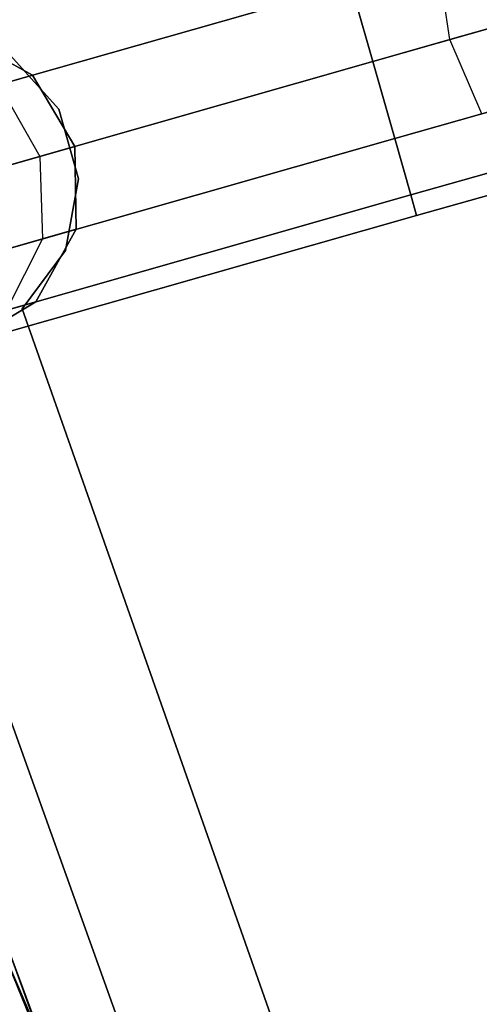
# Model space of a CAD drawing. Extents: x -129 to 129, y -127 to 130.
# Tile 65 of 188: x -57.93 to -55.05, y -20.51 to -14.36. Entities that reach past the tile are written whole.
import ezdxf

# ---------------------------------------------------------------- set-up
doc = ezdxf.new("R2010")
doc.units = 0
doc.header["$LTSCALE"] = 25.4
doc.layers.get('0').update_dxf_attribs({"linetype": 'CONTINUOUS'})

# ---------------------------------------------------------------- blocks, each defined once
blk = doc.blocks.new('NOME_B_PM2_STL')
at = {"color": 0}
for p, q in [((74.951, -15.7165, 525.7119), (74.8786, -15.2172, 525.5958)), ((74.951, -15.7165, 525.7119), (74.8786, -15.2172, 525.5958)), ((74.951, -15.7165, 343.4439), (74.8786, -15.2172, 343.5599)), ((74.951, -15.7165, 343.4439), (74.8786, -15.2172, 343.5599)), ((74.3333, -15.3724, 525.4439), (26.242, -29.0555, 525.4439)), ((74.3333, -15.3724, 525.4439), (26.242, -29.0555, 525.4439)), ((74.3333, -15.3724, 523.7119), (26.242, -29.0555, 523.7119)), ((74.3333, -15.3724, 523.7119), (26.242, -29.0555, 523.7119)), ((26.242, -29.0555, 343.7118), (74.3333, -15.3724, 343.7118)), ((26.242, -29.0555, 343.7118), (74.3333, -15.3724, 343.7118)), ((26.242, -29.0555, 345.4439), (74.3333, -15.3724, 345.4439)), ((26.242, -29.0555, 345.4439), (74.3333, -15.3724, 345.4439)), ((74.3333, -15.3724, 525.4439), (74.4701, -15.8533, 525.5779)), ((74.4701, -15.8533, 523.5779), (74.3333, -15.3724, 523.7119)), ((74.3333, -15.3724, 525.4439), (74.4701, -15.8533, 525.5779)), ((74.4701, -15.8533, 523.5779), (74.3333, -15.3724, 523.7119)), ((74.3333, -15.3724, 343.7118), (74.4701, -15.8533, 343.5779)), ((74.4701, -15.8533, 345.5779), (74.3333, -15.3724, 345.4439)), ((74.3333, -15.3724, 343.7118), (74.4701, -15.8533, 343.5779)), ((74.4701, -15.8533, 345.5779), (74.3333, -15.3724, 345.4439)), ((75.9128, -15.4428, 523.9798), (74.4701, -15.8533, 523.5779)), ((75.9128, -15.4428, 523.9798), (74.4701, -15.8533, 523.5779)), ((74.4701, -15.8533, 345.5779), (75.9128, -15.4428, 345.1759)), ((74.4701, -15.8533, 345.5779), (75.9128, -15.4428, 345.1759)), ((74.951, -15.7165, 525.7119), (75.303, -15.6163, 526.0779)), ((74.951, -15.7165, 525.7119), (75.303, -15.6163, 526.0779)), ((75.303, -15.6163, 343.0779), (74.951, -15.7165, 343.4439)), ((75.303, -15.6163, 343.0779), (74.951, -15.7165, 343.4439)), ((72.342, -15.9389, 699.0779), (71.8898, -15.6871, 699.0779)), ((71.8898, -15.6871, 534.0779), (72.342, -15.9389, 534.0779)), ((72.342, -15.9389, 699.0779), (71.8898, -15.6871, 699.0779)), ((72.342, -15.9389, 693.5779), (71.8898, -15.6871, 693.5779)), ((72.342, -15.9389, 693.5779), (71.8898, -15.6871, 693.5779)), ((72.342, -15.9389, 539.5779), (71.8898, -15.6871, 539.5779)), ((72.342, -15.9389, 539.5779), (71.8898, -15.6871, 539.5779)), ((71.8898, -15.6871, 534.0779), (72.342, -15.9389, 534.0779)), ((72.342, -15.9389, 335.0779), (71.8898, -15.6871, 335.0779)), ((71.8898, -15.6871, 21.0779), (72.342, -15.9389, 21.0779)), ((72.342, -15.9389, 335.0779), (71.8898, -15.6871, 335.0779)), ((72.342, -15.9389, 329.5779), (71.8898, -15.6871, 329.5779)), ((72.342, -15.9389, 329.5779), (71.8898, -15.6871, 329.5779)), ((72.342, -15.9389, 25.5779), (71.8898, -15.6871, 25.5779)), ((72.342, -15.9389, 25.5779), (71.8898, -15.6871, 25.5779)), ((71.8898, -15.6871, 21.0779), (72.342, -15.9389, 21.0779)), ((74.4701, -15.8533, 525.5779), (74.951, -15.7165, 525.7119)), ((74.4701, -15.8533, 525.5779), (74.951, -15.7165, 525.7119)), ((74.951, -15.7165, 343.4439), (74.4701, -15.8533, 343.5779)), ((74.951, -15.7165, 343.4439), (74.4701, -15.8533, 343.5779)), ((75.1523, -16.179, 525.5958), (74.951, -15.7165, 525.7119)), ((75.1523, -16.179, 525.5958), (74.951, -15.7165, 525.7119)), ((75.1523, -16.179, 343.5599), (74.951, -15.7165, 343.4439)), ((75.1523, -16.179, 343.5599), (74.951, -15.7165, 343.4439)), ((74.4701, -15.8533, 523.5779), (26.3788, -29.5364, 523.5779)), ((74.4701, -15.8533, 525.5779), (26.3788, -29.5364, 525.5779)), ((74.4701, -15.8533, 525.5779), (26.3788, -29.5364, 525.5779)), ((74.4701, -15.8533, 523.5779), (26.3788, -29.5364, 523.5779)), ((26.3788, -29.5364, 345.5779), (74.4701, -15.8533, 345.5779)), ((26.3788, -29.5364, 343.5779), (74.4701, -15.8533, 343.5779)), ((26.3788, -29.5364, 343.5779), (74.4701, -15.8533, 343.5779)), ((26.3788, -29.5364, 345.5779), (74.4701, -15.8533, 345.5779)), ((72.507, -16.1499, 23.0779), (72.203, -15.8132, 23.0779)), ((72.203, -15.8132, 21.0779), (72.507, -16.1499, 21.0779)), ((72.203, -15.8132, 21.0779), (72.507, -16.1499, 21.0779)), ((72.507, -16.1499, 23.0779), (72.203, -15.8132, 23.0779)), ((72.507, -16.1499, 699.0779), (72.203, -15.8132, 699.0779)), ((72.203, -15.8132, 697.0779), (72.507, -16.1499, 697.0779)), ((72.203, -15.8132, 697.0779), (72.507, -16.1499, 697.0779)), ((72.507, -16.1499, 699.0779), (72.203, -15.8132, 699.0779)), ((72.507, -16.1499, 335.0779), (72.203, -15.8132, 335.0779)), ((72.203, -15.8132, 333.0779), (72.507, -16.1499, 333.0779)), ((72.203, -15.8132, 333.0779), (72.507, -16.1499, 333.0779)), ((72.507, -16.1499, 335.0779), (72.203, -15.8132, 335.0779)), ((72.507, -16.1499, 536.0779), (72.203, -15.8132, 536.0779)), ((72.203, -15.8132, 534.0779), (72.507, -16.1499, 534.0779)), ((72.203, -15.8132, 534.0779), (72.507, -16.1499, 534.0779)), ((72.507, -16.1499, 536.0779), (72.203, -15.8132, 536.0779)), ((74.6069, -16.3342, 523.7119), (74.4701, -15.8533, 523.5779)), ((74.4701, -15.8533, 525.5779), (74.6069, -16.3342, 525.4439)), ((74.6069, -16.3342, 523.7119), (74.4701, -15.8533, 523.5779)), ((74.4701, -15.8533, 525.5779), (74.6069, -16.3342, 525.4439)), ((74.6069, -16.3342, 345.4439), (74.4701, -15.8533, 345.5779)), ((74.4701, -15.8533, 343.5779), (74.6069, -16.3342, 343.7118)), ((74.6069, -16.3342, 345.4439), (74.4701, -15.8533, 345.5779)), ((74.4701, -15.8533, 343.5779), (74.6069, -16.3342, 343.7118)), ((71.9727, -16.044, 27.0109), (72.342, -15.9389, 25.5779)), ((71.9727, -16.044, 27.0109), (72.342, -15.9389, 25.5779)), ((72.342, -15.9389, 693.5779), (72.1322, -15.9986, 692.4811)), ((72.342, -15.9389, 693.5779), (72.1322, -15.9986, 692.4811)), ((72.1322, -15.9986, 540.6746), (72.342, -15.9389, 539.5779)), ((72.1322, -15.9986, 540.6746), (72.342, -15.9389, 539.5779)), ((72.342, -15.9389, 329.5779), (72.1322, -15.9986, 328.4811)), ((72.342, -15.9389, 329.5779), (72.1322, -15.9986, 328.4811)), ((72.6077, -16.3832, 699.0779), (72.342, -15.9389, 699.0779)), ((72.342, -15.9389, 534.0779), (72.6077, -16.3832, 534.0779)), ((72.342, -15.9389, 699.0779), (72.342, -15.9389, 693.5779)), ((72.6077, -16.3832, 699.0779), (72.342, -15.9389, 699.0779)), ((72.6077, -16.3832, 693.5779), (72.342, -15.9389, 693.5779)), ((72.342, -15.9389, 699.0779), (72.342, -15.9389, 693.5779)), ((72.6077, -16.3832, 693.5779), (72.342, -15.9389, 693.5779)), ((72.6077, -16.3832, 539.5779), (72.342, -15.9389, 539.5779)), ((72.342, -15.9389, 539.5779), (72.342, -15.9389, 534.0779)), ((72.6077, -16.3832, 539.5779), (72.342, -15.9389, 539.5779)), ((72.342, -15.9389, 534.0779), (72.6077, -16.3832, 534.0779)), ((72.342, -15.9389, 539.5779), (72.342, -15.9389, 534.0779)), ((72.6077, -16.3832, 335.0779), (72.342, -15.9389, 335.0779)), ((72.342, -15.9389, 21.0779), (72.6077, -16.3832, 21.0779)), ((72.342, -15.9389, 335.0779), (72.342, -15.9389, 329.5779)), ((72.6077, -16.3832, 335.0779), (72.342, -15.9389, 335.0779)), ((72.6077, -16.3832, 329.5779), (72.342, -15.9389, 329.5779)), ((72.342, -15.9389, 335.0779), (72.342, -15.9389, 329.5779)), ((72.6077, -16.3832, 329.5779), (72.342, -15.9389, 329.5779)), ((72.6077, -16.3832, 25.5779), (72.342, -15.9389, 25.5779)), ((72.342, -15.9389, 25.5779), (72.342, -15.9389, 21.0779)), ((72.6077, -16.3832, 25.5779), (72.342, -15.9389, 25.5779)), ((72.342, -15.9389, 21.0779), (72.6077, -16.3832, 21.0779)), ((72.342, -15.9389, 25.5779), (72.342, -15.9389, 21.0779)), ((75.9852, -15.942, 524.0958), (74.6069, -16.3342, 523.7119)), ((75.9852, -15.942, 524.0958), (74.6069, -16.3342, 523.7119)), ((74.6069, -16.3342, 345.4439), (75.9852, -15.942, 345.0599)), ((74.6069, -16.3342, 345.4439), (75.9852, -15.942, 345.0599)), ((72.1322, -15.9986, 692.4811), (72.3881, -16.4457, 692.4298)), ((72.1322, -15.9986, 692.4811), (72.3881, -16.4457, 692.4298)), ((72.1322, -15.9986, 540.6746), (72.3881, -16.4457, 540.7259)), ((72.1322, -15.9986, 540.6746), (72.3881, -16.4457, 540.7259)), ((72.1322, -15.9986, 328.4811), (72.3881, -16.4457, 328.4298)), ((72.1322, -15.9986, 328.4811), (72.3881, -16.4457, 328.4298)), ((72.631, -16.5863, 23.0779), (72.507, -16.1499, 23.0779)), ((72.507, -16.1499, 23.0779), (72.507, -16.1499, 21.0779)), ((72.507, -16.1499, 21.0779), (72.631, -16.5863, 21.0779)), ((72.507, -16.1499, 23.0779), (72.507, -16.1499, 21.0779)), ((72.507, -16.1499, 21.0779), (72.631, -16.5863, 21.0779)), ((72.631, -16.5863, 23.0779), (72.507, -16.1499, 23.0779)), ((72.631, -16.5863, 699.0779), (72.507, -16.1499, 699.0779)), ((72.507, -16.1499, 699.0779), (72.507, -16.1499, 697.0779)), ((72.507, -16.1499, 697.0779), (72.631, -16.5863, 697.0779)), ((72.507, -16.1499, 699.0779), (72.507, -16.1499, 697.0779)), ((72.507, -16.1499, 697.0779), (72.631, -16.5863, 697.0779)), ((72.631, -16.5863, 699.0779), (72.507, -16.1499, 699.0779)), ((72.631, -16.5863, 335.0779), (72.507, -16.1499, 335.0779)), ((72.507, -16.1499, 335.0779), (72.507, -16.1499, 333.0779)), ((72.507, -16.1499, 333.0779), (72.631, -16.5863, 333.0779)), ((72.507, -16.1499, 335.0779), (72.507, -16.1499, 333.0779)), ((72.507, -16.1499, 333.0779), (72.631, -16.5863, 333.0779)), ((72.631, -16.5863, 335.0779), (72.507, -16.1499, 335.0779)), ((72.631, -16.5863, 536.0779), (72.507, -16.1499, 536.0779)), ((72.507, -16.1499, 536.0779), (72.507, -16.1499, 534.0779)), ((72.507, -16.1499, 534.0779), (72.631, -16.5863, 534.0779)), ((72.507, -16.1499, 536.0779), (72.507, -16.1499, 534.0779)), ((72.507, -16.1499, 534.0779), (72.631, -16.5863, 534.0779)), ((72.631, -16.5863, 536.0779), (72.507, -16.1499, 536.0779)), ((75.1523, -16.179, 525.5958), (74.6069, -16.3342, 525.4439)), ((75.1523, -16.179, 525.5958), (74.6069, -16.3342, 525.4439)), ((74.6069, -16.3342, 343.7118), (75.1523, -16.179, 343.5599)), ((74.6069, -16.3342, 343.7118), (75.1523, -16.179, 343.5599)), ((74.6069, -16.3342, 523.7119), (26.5156, -30.0174, 523.7119)), ((74.6069, -16.3342, 523.7119), (26.5156, -30.0174, 523.7119)), ((74.6069, -16.3342, 525.4439), (26.5156, -30.0174, 525.4439)), ((74.6069, -16.3342, 525.4439), (26.5156, -30.0174, 525.4439)), ((26.5156, -30.0174, 345.4439), (74.6069, -16.3342, 345.4439)), ((26.5156, -30.0174, 345.4439), (74.6069, -16.3342, 345.4439)), ((26.5156, -30.0174, 343.7118), (74.6069, -16.3342, 343.7118)), ((26.5156, -30.0174, 343.7118), (74.6069, -16.3342, 343.7118)), ((70.8871, -16.2964, 18.9499), (74.0697, -25.1577, 18.9499)), ((74.0697, -25.1577, 17.9499), (70.8871, -16.2964, 17.9499)), ((70.8871, -16.2964, 18.9499), (74.0697, -25.1577, 18.9499)), ((74.0697, -25.1577, 17.9499), (70.8871, -16.2964, 17.9499)), ((74.7071, -16.6863, 524.0779), (74.6069, -16.3342, 523.7119)), ((74.6069, -16.3342, 525.4439), (74.7071, -16.6863, 525.0779)), ((74.7071, -16.6863, 524.0779), (74.6069, -16.3342, 523.7119)), ((74.6069, -16.3342, 525.4439), (74.7071, -16.6863, 525.0779)), ((74.7071, -16.6863, 345.0779), (74.6069, -16.3342, 345.4439)), ((74.6069, -16.3342, 343.7118), (74.7071, -16.6863, 344.0779)), ((74.7071, -16.6863, 345.0779), (74.6069, -16.3342, 345.4439)), ((74.6069, -16.3342, 343.7118), (74.7071, -16.6863, 344.0779)), ((75.9094, -16.3442, 524.4128), (74.7071, -16.6863, 524.0779)), ((75.9094, -16.3442, 524.4128), (74.7071, -16.6863, 524.0779)), ((74.7071, -16.6863, 345.0779), (75.9094, -16.3442, 344.7429)), ((74.7071, -16.6863, 345.0779), (75.9094, -16.3442, 344.7429)), ((72.2211, -16.4932, 27.0779), (72.6077, -16.3832, 25.5779)), ((72.2211, -16.4932, 27.0779), (72.6077, -16.3832, 25.5779)), ((72.6077, -16.3832, 693.5779), (72.3881, -16.4457, 692.4298)), ((72.6077, -16.3832, 693.5779), (72.3881, -16.4457, 692.4298)), ((72.3881, -16.4457, 540.7259), (72.6077, -16.3832, 539.5779)), ((72.3881, -16.4457, 540.7259), (72.6077, -16.3832, 539.5779)), ((72.6077, -16.3832, 329.5779), (72.3881, -16.4457, 328.4298)), ((72.6077, -16.3832, 329.5779), (72.3881, -16.4457, 328.4298)), ((72.6157, -16.9008, 699.0779), (72.6077, -16.3832, 699.0779)), ((72.6077, -16.3832, 534.0779), (72.6157, -16.9008, 534.0779)), ((72.6157, -16.9008, 693.5779), (72.6077, -16.3832, 693.5779)), ((72.6077, -16.3832, 699.0779), (72.6077, -16.3832, 693.5779)), ((72.6157, -16.9008, 699.0779), (72.6077, -16.3832, 699.0779)), ((72.6077, -16.3832, 699.0779), (72.6077, -16.3832, 693.5779)), ((72.6157, -16.9008, 693.5779), (72.6077, -16.3832, 693.5779)), ((72.6157, -16.9008, 539.5779), (72.6077, -16.3832, 539.5779)), ((72.6077, -16.3832, 534.0779), (72.6157, -16.9008, 534.0779)), ((72.6077, -16.3832, 539.5779), (72.6077, -16.3832, 534.0779)), ((72.6157, -16.9008, 539.5779), (72.6077, -16.3832, 539.5779)), ((72.6077, -16.3832, 539.5779), (72.6077, -16.3832, 534.0779)), ((72.6157, -16.9008, 335.0779), (72.6077, -16.3832, 335.0779)), ((72.6077, -16.3832, 21.0779), (72.6157, -16.9008, 21.0779)), ((72.6157, -16.9008, 329.5779), (72.6077, -16.3832, 329.5779)), ((72.6077, -16.3832, 335.0779), (72.6077, -16.3832, 329.5779)), ((72.6157, -16.9008, 335.0779), (72.6077, -16.3832, 335.0779)), ((72.6077, -16.3832, 335.0779), (72.6077, -16.3832, 329.5779)), ((72.6157, -16.9008, 329.5779), (72.6077, -16.3832, 329.5779)), ((72.6157, -16.9008, 25.5779), (72.6077, -16.3832, 25.5779)), ((72.6077, -16.3832, 21.0779), (72.6157, -16.9008, 21.0779)), ((72.6077, -16.3832, 25.5779), (72.6077, -16.3832, 21.0779)), ((72.6157, -16.9008, 25.5779), (72.6077, -16.3832, 25.5779)), ((72.6077, -16.3832, 25.5779), (72.6077, -16.3832, 21.0779)), ((72.3881, -16.4457, 692.4298), (71.7626, -16.6236, 691.4565)), ((72.3881, -16.4457, 692.4298), (71.7626, -16.6236, 691.4565)), ((71.7626, -16.6236, 541.6992), (72.3881, -16.4457, 540.7259)), ((71.7626, -16.6236, 541.6992), (72.3881, -16.4457, 540.7259)), ((72.3881, -16.4457, 328.4298), (71.7626, -16.6236, 327.4565)), ((72.3881, -16.4457, 328.4298), (71.7626, -16.6236, 327.4565)), ((72.3881, -16.4457, 692.4298), (72.4059, -16.9605, 692.4811)), ((72.3881, -16.4457, 692.4298), (72.4059, -16.9605, 692.4811)), ((72.3881, -16.4457, 540.7259), (72.4059, -16.9605, 540.6746)), ((72.3881, -16.4457, 540.7259), (72.4059, -16.9605, 540.6746)), ((72.3881, -16.4457, 328.4298), (72.4059, -16.9605, 328.4811)), ((72.3881, -16.4457, 328.4298), (72.4059, -16.9605, 328.4811)), ((75.4285, -16.481, 525.2788), (74.7071, -16.6863, 525.0779)), ((75.4285, -16.481, 525.2788), (74.7071, -16.6863, 525.0779)), ((74.7071, -16.6863, 344.0779), (75.4285, -16.481, 343.8769)), ((74.7071, -16.6863, 344.0779), (75.4285, -16.481, 343.8769)), ((72.5494, -17.0325, 23.0779), (72.631, -16.5863, 23.0779)), ((72.631, -16.5863, 21.0779), (72.5494, -17.0325, 21.0779)), ((72.631, -16.5863, 21.0779), (72.5494, -17.0325, 21.0779)), ((72.5494, -17.0325, 23.0779), (72.631, -16.5863, 23.0779)), ((72.5494, -17.0325, 699.0779), (72.631, -16.5863, 699.0779)), ((72.631, -16.5863, 697.0779), (72.5494, -17.0325, 697.0779)), ((72.631, -16.5863, 697.0779), (72.5494, -17.0325, 697.0779)), ((72.5494, -17.0325, 699.0779), (72.631, -16.5863, 699.0779)), ((72.5494, -17.0325, 335.0779), (72.631, -16.5863, 335.0779)), ((72.631, -16.5863, 333.0779), (72.5494, -17.0325, 333.0779)), ((72.631, -16.5863, 333.0779), (72.5494, -17.0325, 333.0779)), ((72.5494, -17.0325, 335.0779), (72.631, -16.5863, 335.0779)), ((72.5494, -17.0325, 536.0779), (72.631, -16.5863, 536.0779)), ((72.631, -16.5863, 534.0779), (72.5494, -17.0325, 534.0779)), ((72.631, -16.5863, 534.0779), (72.5494, -17.0325, 534.0779)), ((72.5494, -17.0325, 536.0779), (72.631, -16.5863, 536.0779)), ((72.631, -16.5863, 23.0779), (72.631, -16.5863, 21.0779)), ((72.631, -16.5863, 23.0779), (72.631, -16.5863, 21.0779)), ((72.631, -16.5863, 699.0779), (72.631, -16.5863, 697.0779)), ((72.631, -16.5863, 699.0779), (72.631, -16.5863, 697.0779)), ((72.631, -16.5863, 335.0779), (72.631, -16.5863, 333.0779)), ((72.631, -16.5863, 335.0779), (72.631, -16.5863, 333.0779)), ((72.631, -16.5863, 536.0779), (72.631, -16.5863, 534.0779)), ((72.631, -16.5863, 536.0779), (72.631, -16.5863, 534.0779)), ((75.7056, -16.5415, 524.8458), (74.7437, -16.8151, 524.5779)), ((75.7056, -16.5415, 524.8458), (74.7437, -16.8151, 524.5779)), ((74.7437, -16.8151, 344.5779), (75.7056, -16.5415, 344.3099)), ((74.7437, -16.8151, 344.5779), (75.7056, -16.5415, 344.3099)), ((74.7071, -16.6863, 524.0779), (26.6158, -30.3694, 524.0779)), ((74.7071, -16.6863, 524.0779), (26.6158, -30.3694, 524.0779)), ((74.7071, -16.6863, 525.0779), (26.6158, -30.3694, 525.0779)), ((74.7071, -16.6863, 525.0779), (26.6158, -30.3694, 525.0779)), ((26.6158, -30.3694, 345.0779), (74.7071, -16.6863, 345.0779)), ((26.6158, -30.3694, 345.0779), (74.7071, -16.6863, 345.0779)), ((26.6158, -30.3694, 344.0779), (74.7071, -16.6863, 344.0779)), ((26.6158, -30.3694, 344.0779), (74.7071, -16.6863, 344.0779)), ((74.7437, -16.8151, 524.5779), (74.7071, -16.6863, 524.0779)), ((74.7071, -16.6863, 525.0779), (74.7437, -16.8151, 524.5779)), ((74.7437, -16.8151, 524.5779), (74.7071, -16.6863, 524.0779)), ((74.7071, -16.6863, 525.0779), (74.7437, -16.8151, 524.5779)), ((74.7437, -16.8151, 344.5779), (74.7071, -16.6863, 345.0779)), ((74.7071, -16.6863, 344.0779), (74.7437, -16.8151, 344.5779)), ((74.7437, -16.8151, 344.5779), (74.7071, -16.6863, 345.0779)), ((74.7071, -16.6863, 344.0779), (74.7437, -16.8151, 344.5779)), ((74.7437, -16.8151, 524.5779), (26.6525, -30.4983, 524.5779)), ((74.7437, -16.8151, 524.5779), (26.6525, -30.4983, 524.5779)), ((26.6525, -30.4983, 344.5779), (74.7437, -16.8151, 344.5779)), ((26.6525, -30.4983, 344.5779), (74.7437, -16.8151, 344.5779)), ((73.7666, -25.7012, 540.5779), (70.5046, -16.7872, 540.5779)), ((70.5046, -16.7872, 525.5779), (73.7666, -25.7012, 525.5779)), ((70.5046, -16.7872, 525.5779), (73.7666, -25.7012, 525.5779)), ((73.7666, -25.7012, 540.5779), (70.5046, -16.7872, 540.5779)), ((72.2464, -17.0058, 27.0109), (72.6157, -16.9008, 25.5779)), ((72.2464, -17.0058, 27.0109), (72.6157, -16.9008, 25.5779)), ((72.3638, -17.353, 699.0779), (72.6157, -16.9008, 699.0779)), ((72.6157, -16.9008, 534.0779), (72.3638, -17.353, 534.0779)), ((72.3638, -17.353, 699.0779), (72.6157, -16.9008, 699.0779)), ((72.3638, -17.353, 693.5779), (72.6157, -16.9008, 693.5779)), ((72.3638, -17.353, 693.5779), (72.6157, -16.9008, 693.5779)), ((72.3638, -17.353, 539.5779), (72.6157, -16.9008, 539.5779)), ((72.3638, -17.353, 539.5779), (72.6157, -16.9008, 539.5779)), ((72.6157, -16.9008, 534.0779), (72.3638, -17.353, 534.0779)), ((72.3638, -17.353, 335.0779), (72.6157, -16.9008, 335.0779)), ((72.6157, -16.9008, 21.0779), (72.3638, -17.353, 21.0779)), ((72.3638, -17.353, 335.0779), (72.6157, -16.9008, 335.0779)), ((72.3638, -17.353, 329.5779), (72.6157, -16.9008, 329.5779)), ((72.3638, -17.353, 329.5779), (72.6157, -16.9008, 329.5779)), ((72.3638, -17.353, 25.5779), (72.6157, -16.9008, 25.5779)), ((72.3638, -17.353, 25.5779), (72.6157, -16.9008, 25.5779)), ((72.6157, -16.9008, 21.0779), (72.3638, -17.353, 21.0779)), ((72.6157, -16.9008, 693.5779), (72.4059, -16.9605, 692.4811)), ((72.6157, -16.9008, 693.5779), (72.4059, -16.9605, 692.4811)), ((72.4059, -16.9605, 540.6746), (72.6157, -16.9008, 539.5779)), ((72.4059, -16.9605, 540.6746), (72.6157, -16.9008, 539.5779)), ((72.6157, -16.9008, 329.5779), (72.4059, -16.9605, 328.4811)), ((72.6157, -16.9008, 329.5779), (72.4059, -16.9605, 328.4811)), ((72.6157, -16.9008, 699.0779), (72.6157, -16.9008, 693.5779)), ((72.6157, -16.9008, 699.0779), (72.6157, -16.9008, 693.5779)), ((72.6157, -16.9008, 539.5779), (72.6157, -16.9008, 534.0779)), ((72.6157, -16.9008, 539.5779), (72.6157, -16.9008, 534.0779)), ((72.6157, -16.9008, 335.0779), (72.6157, -16.9008, 329.5779)), ((72.6157, -16.9008, 335.0779), (72.6157, -16.9008, 329.5779)), ((72.6157, -16.9008, 25.5779), (72.6157, -16.9008, 21.0779)), ((72.6157, -16.9008, 25.5779), (72.6157, -16.9008, 21.0779)), ((72.4059, -16.9605, 692.4811), (71.8083, -17.1305, 691.5513)), ((72.4059, -16.9605, 692.4811), (71.8083, -17.1305, 691.5513)), ((71.8083, -17.1305, 541.6044), (72.4059, -16.9605, 540.6746)), ((71.8083, -17.1305, 541.6044), (72.4059, -16.9605, 540.6746)), ((72.4059, -16.9605, 328.4811), (71.8083, -17.1305, 327.5513)), ((72.4059, -16.9605, 328.4811), (71.8083, -17.1305, 327.5513)), ((72.4059, -16.9605, 692.4811), (72.1808, -17.4051, 692.6212)), ((72.4059, -16.9605, 692.4811), (72.1808, -17.4051, 692.6212)), ((72.4059, -16.9605, 540.6746), (72.1808, -17.4051, 540.5345)), ((72.4059, -16.9605, 540.6746), (72.1808, -17.4051, 540.5345)), ((72.4059, -16.9605, 328.4811), (72.1808, -17.4051, 328.6212)), ((72.4059, -16.9605, 328.4811), (72.1808, -17.4051, 328.6212)), ((73.8962, -25.9838, 26.5779), (70.5895, -17.0863, 26.5779)), ((70.5895, -17.0863, 17.0779), (73.8962, -25.9838, 17.0779)), ((70.5895, -17.0863, 17.0779), (73.8962, -25.9838, 17.0779)), ((73.8962, -25.9838, 26.5779), (70.5895, -17.0863, 26.5779)), ((72.279, -17.3968, 23.0779), (72.5494, -17.0325, 23.0779)), ((72.5494, -17.0325, 21.0779), (72.279, -17.3968, 21.0779)), ((72.5494, -17.0325, 21.0779), (72.279, -17.3968, 21.0779)), ((72.279, -17.3968, 23.0779), (72.5494, -17.0325, 23.0779)), ((72.279, -17.3968, 699.0779), (72.5494, -17.0325, 699.0779)), ((72.5494, -17.0325, 697.0779), (72.279, -17.3968, 697.0779)), ((72.5494, -17.0325, 697.0779), (72.279, -17.3968, 697.0779)), ((72.279, -17.3968, 699.0779), (72.5494, -17.0325, 699.0779)), ((72.279, -17.3968, 335.0779), (72.5494, -17.0325, 335.0779)), ((72.5494, -17.0325, 333.0779), (72.279, -17.3968, 333.0779)), ((72.5494, -17.0325, 333.0779), (72.279, -17.3968, 333.0779)), ((72.279, -17.3968, 335.0779), (72.5494, -17.0325, 335.0779)), ((72.279, -17.3968, 536.0779), (72.5494, -17.0325, 536.0779)), ((72.5494, -17.0325, 534.0779), (72.279, -17.3968, 534.0779)), ((72.5494, -17.0325, 534.0779), (72.279, -17.3968, 534.0779)), ((72.279, -17.3968, 536.0779), (72.5494, -17.0325, 536.0779)), ((72.5494, -17.0325, 23.0779), (72.5494, -17.0325, 21.0779)), ((72.5494, -17.0325, 23.0779), (72.5494, -17.0325, 21.0779)), ((72.5494, -17.0325, 699.0779), (72.5494, -17.0325, 697.0779)), ((72.5494, -17.0325, 699.0779), (72.5494, -17.0325, 697.0779)), ((72.5494, -17.0325, 335.0779), (72.5494, -17.0325, 333.0779)), ((72.5494, -17.0325, 335.0779), (72.5494, -17.0325, 333.0779)), ((72.5494, -17.0325, 536.0779), (72.5494, -17.0325, 534.0779)), ((72.5494, -17.0325, 536.0779), (72.5494, -17.0325, 534.0779)), ((71.9196, -17.6187, 699.0779), (72.3638, -17.353, 699.0779)), ((72.3638, -17.353, 534.0779), (71.9196, -17.6187, 534.0779)), ((71.9196, -17.6187, 699.0779), (72.3638, -17.353, 699.0779)), ((71.9196, -17.6187, 693.5779), (72.3638, -17.353, 693.5779)), ((71.9196, -17.6187, 693.5779), (72.3638, -17.353, 693.5779)), ((71.9196, -17.6187, 539.5779), (72.3638, -17.353, 539.5779)), ((71.9196, -17.6187, 539.5779), (72.3638, -17.353, 539.5779)), ((72.3638, -17.353, 534.0779), (71.9196, -17.6187, 534.0779)), ((71.9196, -17.6187, 335.0779), (72.3638, -17.353, 335.0779)), ((72.3638, -17.353, 21.0779), (71.9196, -17.6187, 21.0779)), ((71.9196, -17.6187, 335.0779), (72.3638, -17.353, 335.0779)), ((71.9196, -17.6187, 329.5779), (72.3638, -17.353, 329.5779)), ((71.9196, -17.6187, 329.5779), (72.3638, -17.353, 329.5779)), ((71.9196, -17.6187, 25.5779), (72.3638, -17.353, 25.5779)), ((71.9196, -17.6187, 25.5779), (72.3638, -17.353, 25.5779)), ((72.3638, -17.353, 21.0779), (71.9196, -17.6187, 21.0779)), ((72.0417, -17.4446, 26.8279), (72.3638, -17.353, 25.5779)), ((72.0417, -17.4446, 26.8279), (72.3638, -17.353, 25.5779)), ((72.3638, -17.353, 693.5779), (72.1808, -17.4051, 692.6212)), ((72.3638, -17.353, 693.5779), (72.1808, -17.4051, 692.6212)), ((72.1808, -17.4051, 540.5345), (72.3638, -17.353, 539.5779)), ((72.1808, -17.4051, 540.5345), (72.3638, -17.353, 539.5779)), ((72.3638, -17.353, 329.5779), (72.1808, -17.4051, 328.6212)), ((72.3638, -17.353, 329.5779), (72.1808, -17.4051, 328.6212)), ((74.1461, -22.7024, 23.0779), (72.279, -17.3968, 23.0779)), ((72.279, -17.3968, 23.0779), (72.279, -17.3968, 21.0779)), ((72.279, -17.3968, 21.0779), (74.1461, -22.7024, 21.0779)), ((72.279, -17.3968, 23.0779), (72.279, -17.3968, 21.0779)), ((72.279, -17.3968, 21.0779), (74.1461, -22.7024, 21.0779)), ((74.1461, -22.7024, 23.0779), (72.279, -17.3968, 23.0779)), ((74.1461, -22.7024, 699.0779), (72.279, -17.3968, 699.0779)), ((72.279, -17.3968, 699.0779), (72.279, -17.3968, 697.0779)), ((72.279, -17.3968, 697.0779), (74.1461, -22.7024, 697.0779)), ((72.279, -17.3968, 699.0779), (72.279, -17.3968, 697.0779)), ((72.279, -17.3968, 697.0779), (74.1461, -22.7024, 697.0779)), ((74.1461, -22.7024, 699.0779), (72.279, -17.3968, 699.0779)), ((74.1461, -22.7024, 335.0779), (72.279, -17.3968, 335.0779)), ((72.279, -17.3968, 335.0779), (72.279, -17.3968, 333.0779)), ((72.279, -17.3968, 333.0779), (74.1461, -22.7024, 333.0779)), ((72.279, -17.3968, 335.0779), (72.279, -17.3968, 333.0779)), ((72.279, -17.3968, 333.0779), (74.1461, -22.7024, 333.0779)), ((74.1461, -22.7024, 335.0779), (72.279, -17.3968, 335.0779)), ((74.1461, -22.7024, 536.0779), (72.279, -17.3968, 536.0779)), ((72.279, -17.3968, 536.0779), (72.279, -17.3968, 534.0779)), ((72.279, -17.3968, 534.0779), (74.1461, -22.7024, 534.0779)), ((72.279, -17.3968, 536.0779), (72.279, -17.3968, 534.0779)), ((72.279, -17.3968, 534.0779), (74.1461, -22.7024, 534.0779)), ((74.1461, -22.7024, 536.0779), (72.279, -17.3968, 536.0779)), ((72.3638, -17.353, 699.0779), (72.3638, -17.353, 693.5779)), ((72.3638, -17.353, 699.0779), (72.3638, -17.353, 693.5779)), ((72.3638, -17.353, 539.5779), (72.3638, -17.353, 534.0779)), ((72.3638, -17.353, 539.5779), (72.3638, -17.353, 534.0779)), ((72.3638, -17.353, 335.0779), (72.3638, -17.353, 329.5779)), ((72.3638, -17.353, 335.0779), (72.3638, -17.353, 329.5779)), ((72.3638, -17.353, 25.5779), (72.3638, -17.353, 21.0779)), ((72.3638, -17.353, 25.5779), (72.3638, -17.353, 21.0779)), ((74.743, -27.745, 702.0779), (71.1576, -18.9561, 702.0779)), ((71.1576, -18.9561, 692.5779), (74.743, -27.745, 692.5779)), ((71.1576, -18.9561, 692.5779), (74.743, -27.745, 692.5779)), ((74.743, -27.745, 702.0779), (71.1576, -18.9561, 702.0779)), ((71.5693, -20.0394, 19.0779), (75.3153, -28.7528, 19.0779)), ((75.3153, -28.7528, 20.0779), (71.5693, -20.0394, 20.0779)), ((71.5693, -20.0394, 19.0779), (75.3153, -28.7528, 19.0779)), ((75.3153, -28.7528, 20.0779), (71.5693, -20.0394, 20.0779))]:
    blk.add_line(p, q, dxfattribs=at)

msp = doc.modelspace()

# ---------------------------------------------------------------- block references
at = {"color": 253}
msp.add_blockref('NOME_B_PM2_STL', (-130.1886, 1.2338, -1724.8619), dxfattribs=at)

doc.saveas('drawing.dxf')
